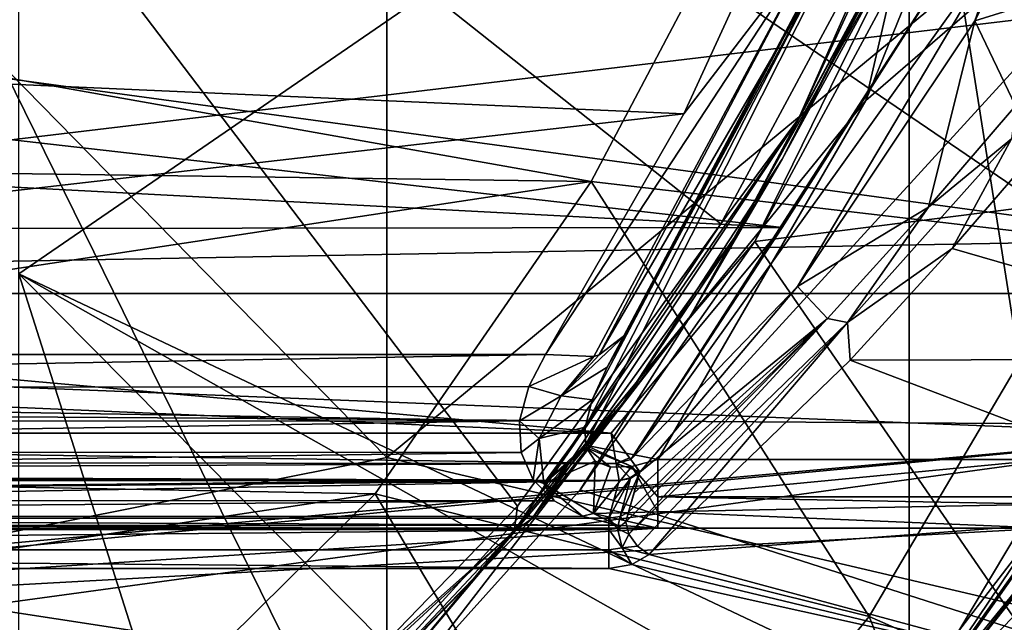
# Model space of a CAD drawing. Extents: x -252 to 252, y -10 to 987.
# Tile 18 of 256: x 2.37 to 7.52, y 68.24 to 71.39. Entities that reach past the tile are written whole.
import ezdxf

# ---------------------------------------------------------------- set-up
doc = ezdxf.new("R2010")
doc.units = 0
doc.header["$LTSCALE"] = 65.185185
for name, color, linetype in [('209', 7, 'CONTINUOUS'), ('211', 7, 'CONTINUOUS'), ('212', 7, 'CONTINUOUS'), ('215', 7, 'CONTINUOUS'), ('227', 7, 'CONTINUOUS'), ('229', 7, 'CONTINUOUS'), ('230', 7, 'CONTINUOUS'), ('239', 7, 'CONTINUOUS'), ('249', 7, 'CONTINUOUS'), ('250', 7, 'CONTINUOUS'), ('251', 7, 'CONTINUOUS'), ('261', 7, 'CONTINUOUS'), ('2651', 7, 'CONTINUOUS'), ('2670', 7, 'CONTINUOUS'), ('3530', 7, 'CONTINUOUS'), ('3531', 7, 'CONTINUOUS'), ('3533', 7, 'CONTINUOUS'), ('361', 7, 'CONTINUOUS'), ('3627', 7, 'CONTINUOUS'), ('3631', 7, 'CONTINUOUS'), ('3633', 7, 'CONTINUOUS'), ('3634', 7, 'CONTINUOUS'), ('3636', 7, 'CONTINUOUS'), ('3660', 7, 'CONTINUOUS'), ('3675', 7, 'CONTINUOUS'), ('3677', 7, 'CONTINUOUS'), ('3681', 7, 'CONTINUOUS'), ('3682', 7, 'CONTINUOUS'), ('3699', 7, 'CONTINUOUS'), ('3701', 7, 'CONTINUOUS'), ('3705', 7, 'CONTINUOUS'), ('3706', 7, 'CONTINUOUS'), ('3911', 7, 'CONTINUOUS'), ('406', 7, 'CONTINUOUS'), ('418', 7, 'CONTINUOUS'), ('55', 7, 'CONTINUOUS'), ('58', 7, 'CONTINUOUS'), ('59', 7, 'CONTINUOUS'), ('61', 7, 'CONTINUOUS'), ('77', 7, 'CONTINUOUS'), ('79', 7, 'CONTINUOUS'), ('80', 7, 'CONTINUOUS')]:
    doc.layers.add(name, color=color, linetype=linetype)

msp = doc.modelspace()

# ---------------------------------------------------------------- linework, layer by layer
at = {"layer": '209', "color": 7, "linetype": 'CONTINUOUS'}
for points in [[(9.0354, 70.5896, -58), (7.1132, 71.9, -58), (10.0975, 73.1953, -58), (9.0354, 70.5896, -58)], [(6.2161, 70.2342, -58), (7.1132, 71.9, -58), (9.0354, 70.5896, -58), (6.2161, 70.2342, -58)], [(7.6216, 68.1922, -58), (6.2161, 70.2342, -58), (9.0354, 70.5896, -58), (7.6216, 68.1922, -58)], [(5.3022, 68.9351, -58), (6.2161, 70.2342, -58), (7.6216, 68.1922, -58), (5.3022, 68.9351, -58)], [(4.4233, 67.9583, -58), (5.3022, 68.9351, -58), (7.6216, 68.1922, -58), (4.4233, 67.9583, -58)]]:
    msp.add_3dface(points, dxfattribs=at)
at = {"layer": '211', "color": 7, "linetype": 'CONTINUOUS'}
msp.add_3dface([(7.4174, 67.7446, -8.0241), (7.7019, 68.1332, -57.9), (8.166, 68.826, -7), (7.4174, 67.7446, -8.0241)], dxfattribs=at)
at = {"layer": '212', "color": 7, "linetype": 'CONTINUOUS'}
for points in [[(6.0381, 70.327, -11), (4.9746, 68.8508, -11), (0.55, 74.6721, -11), (6.0381, 70.327, -11)], [(6.9544, 72.0329, -11), (6.0381, 70.327, -11), (0.55, 74.6721, -11), (6.9544, 72.0329, -11)], [(4.9746, 68.8508, -11), (3.9385, 67.7797, -11), (0.55, 74.6721, -11), (4.9746, 68.8508, -11)], [(3.9385, 67.7797, -11), (2.1137, 66.5734, -11), (0.55, 74.6721, -11), (3.9385, 67.7797, -11)]]:
    msp.add_3dface(points, dxfattribs=at)
at = {"layer": '215', "color": 7, "linetype": 'CONTINUOUS'}
for points in [[(6.3574, 70.6643, -57.9), (7.0452, 71.9912, -11.1), (7.166, 72.258, -57.9), (6.3574, 70.6643, -57.9)], [(6.1233, 70.274, -11.1), (7.0452, 71.9912, -11.1), (6.3574, 70.6643, -57.9), (6.1233, 70.274, -11.1)], [(5.5244, 69.3887, -57.9), (6.1233, 70.274, -11.1), (6.3574, 70.6643, -57.9), (5.5244, 69.3887, -57.9)], [(5.051, 68.7862, -11.1), (6.1233, 70.274, -11.1), (5.5244, 69.3887, -57.9), (5.051, 68.7862, -11.1)], [(3.9392, 67.6471, -57.9), (5.051, 68.7862, -11.1), (5.5244, 69.3887, -57.9), (3.9392, 67.6471, -57.9)], [(4.0051, 67.7048, -11.1), (5.051, 68.7862, -11.1), (3.9392, 67.6471, -57.9), (4.0051, 67.7048, -11.1)]]:
    msp.add_3dface(points, dxfattribs=at)
at = {"layer": '227', "color": 7, "linetype": 'CONTINUOUS'}
for points in [[(6.3513, 72.0054, -2.5666), (-6.0979, 71.4273, -3.4143), (5.8437, 70.9017, -4.1302), (6.3513, 72.0054, -2.5666)], [(-6.0979, 71.4273, -3.4143), (-5.1213, 69.6425, -5.6696), (5.8437, 70.9017, -4.1302), (-6.0979, 71.4273, -3.4143)], [(5.8437, 70.9017, -4.1302), (-5.1213, 69.6425, -5.6696), (5.1214, 69.6425, -5.6696), (5.8437, 70.9017, -4.1302)], [(-5.1213, 69.6425, -5.6696), (-5.0281, 69.463, -5.8716), (5.1214, 69.6425, -5.6696), (-5.1213, 69.6425, -5.6696)], [(5.1214, 69.6425, -5.6696), (-5.0281, 69.463, -5.8716), (5.0334, 69.4756, -5.8576), (5.1214, 69.6425, -5.6696)], [(5.0334, 69.4756, -5.8576), (-5.0281, 69.463, -5.8716), (4.9857, 69.2967, -6.0551), (5.0334, 69.4756, -5.8576)], [(-5.0281, 69.463, -5.8716), (-4.9851, 69.2933, -6.0589), (4.9857, 69.2967, -6.0551), (-5.0281, 69.463, -5.8716)], [(4.9857, 69.2967, -6.0551), (-4.9918, 69.136, -6.2294), (4.9932, 69.1304, -6.2355), (4.9857, 69.2967, -6.0551)], [(-4.9851, 69.2933, -6.0589), (-4.9918, 69.136, -6.2294), (4.9857, 69.2967, -6.0551), (-4.9851, 69.2933, -6.0589)], [(-4.9918, 69.136, -6.2294), (-5.0498, 68.997, -6.3778), (4.9932, 69.1304, -6.2355), (-4.9918, 69.136, -6.2294)], [(4.9932, 69.1304, -6.2355), (-5.0498, 68.997, -6.3778), (5.0558, 68.9881, -6.3872), (4.9932, 69.1304, -6.2355)], [(-5.0498, 68.997, -6.3778), (-5.159, 68.8822, -6.4986), (5.0558, 68.9881, -6.3872), (-5.0498, 68.997, -6.3778)], [(5.0558, 68.9881, -6.3872), (-5.159, 68.8822, -6.4986), (5.1654, 68.8774, -6.5037), (5.0558, 68.9881, -6.3872)], [(-5.159, 68.8822, -6.4986), (-5.3224, 68.7959, -6.5886), (5.1654, 68.8774, -6.5037), (-5.159, 68.8822, -6.4986)], [(5.1654, 68.8774, -6.5037), (-5.3224, 68.7959, -6.5886), (5.3141, 68.7986, -6.5858), (5.1654, 68.8774, -6.5037)], [(-5.3224, 68.7959, -6.5886), (-5.5238, 68.7471, -6.639), (5.4961, 68.7509, -6.6351), (-5.3224, 68.7959, -6.5886)], [(5.3141, 68.7986, -6.5858), (-5.3224, 68.7959, -6.5886), (5.4961, 68.7509, -6.6351), (5.3141, 68.7986, -6.5858)], [(-5.7084, 68.7347, -6.6518), (-7.1758, 67.9139, -7.4629), (5.7084, 68.7347, -6.6518), (-5.7084, 68.7347, -6.6518)], [(5.7084, 68.7347, -6.6518), (-7.1758, 67.9139, -7.4629), (7.7436, 68.7347, -6.6518), (5.7084, 68.7347, -6.6518)], [(7.7436, 68.7347, -6.6518), (-7.1758, 67.9139, -7.4629), (7.0187, 67.7062, -7.6576), (7.7436, 68.7347, -6.6518)], [(5.4961, 68.7509, -6.6351), (-5.7084, 68.7347, -6.6518), (5.7084, 68.7347, -6.6518), (5.4961, 68.7509, -6.6351)], [(-5.5238, 68.7471, -6.639), (-5.7084, 68.7347, -6.6518), (5.4961, 68.7509, -6.6351), (-5.5238, 68.7471, -6.639)]]:
    msp.add_3dface(points, dxfattribs=at)
at = {"layer": '229', "color": 7, "linetype": 'CONTINUOUS'}
for points in [[(5.7084, 69.0935, -6.5), (9.8008, 73.5729, -6.5), (6.7959, 70.9715, -6.5), (5.7084, 69.0935, -6.5)], [(7.7436, 69.0935, -6.5), (9.8008, 73.5729, -6.5), (5.7084, 69.0935, -6.5), (7.7436, 69.0935, -6.5)], [(6.7959, 70.9715, -6.5), (9.8008, 73.5729, -6.5), (7.7361, 73.291, -6.5), (6.7959, 70.9715, -6.5)]]:
    msp.add_3dface(points, dxfattribs=at)
at = {"layer": '230', "color": 7, "linetype": 'CONTINUOUS'}
msp.add_3dface([(5.5429, 69.7491, -6), (6.6266, 71.7926, -6), (6.5431, 71.6062, -3.7345), (5.5429, 69.7491, -6)], dxfattribs=at)
at = {"layer": '239', "color": 7, "linetype": 'CONTINUOUS'}
for points in [[(6.7959, 70.9715, -6.5), (7.7361, 73.291, -6.5), (7.2658, 73.0065, -6.3536), (6.7959, 70.9715, -6.5)], [(5.3283, 69.2626, -6.288), (7.2658, 73.0065, -6.3536), (5.3656, 69.4068, -6.1963), (5.3283, 69.2626, -6.288)], [(5.3304, 69.1695, -6.3536), (7.2658, 73.0065, -6.3536), (5.3283, 69.2626, -6.288), (5.3304, 69.1695, -6.3536)], [(6.7959, 70.9715, -6.5), (7.2658, 73.0065, -6.3536), (5.3304, 69.1695, -6.3536), (6.7959, 70.9715, -6.5)], [(5.3656, 69.4068, -6.1963), (7.2658, 73.0065, -6.3536), (5.4428, 69.5774, -6.0959), (5.3656, 69.4068, -6.1963)], [(7.2658, 73.0065, -6.3536), (5.5429, 69.7491, -6), (5.4428, 69.5774, -6.0959), (7.2658, 73.0065, -6.3536)], [(6.6266, 71.7926, -6), (5.5429, 69.7491, -6), (7.2658, 73.0065, -6.3536), (6.6266, 71.7926, -6)], [(5.7084, 69.0935, -6.5), (6.7959, 70.9715, -6.5), (5.3304, 69.1695, -6.3536), (5.7084, 69.0935, -6.5)], [(5.7084, 69.0935, -6.5), (5.3304, 69.1695, -6.3536), (5.5714, 69.0573, -6.4915), (5.7084, 69.0935, -6.5)], [(5.5714, 69.0573, -6.4915), (5.3304, 69.1695, -6.3536), (5.3344, 69.1544, -6.3652), (5.5714, 69.0573, -6.4915)], [(5.4612, 69.0542, -6.4664), (5.5714, 69.0573, -6.4915), (5.3344, 69.1544, -6.3652), (5.4612, 69.0542, -6.4664)], [(5.3807, 69.0857, -6.4246), (5.4612, 69.0542, -6.4664), (5.3344, 69.1544, -6.3652), (5.3807, 69.0857, -6.4246)]]:
    msp.add_3dface(points, dxfattribs=at)
at = {"layer": '249', "color": 7, "linetype": 'CONTINUOUS'}
for points in [[(6.3513, 72.0054, -2.5666), (5.8437, 70.9017, -4.1302), (6.5511, 71.8264, -3.0197), (6.3513, 72.0054, -2.5666)], [(5.8437, 70.9017, -4.1302), (5.1214, 69.6425, -5.6696), (6.5511, 71.8264, -3.0197), (5.8437, 70.9017, -4.1302)], [(6.5511, 71.8264, -3.0197), (5.1214, 69.6425, -5.6696), (5.373, 69.6334, -5.8028), (6.5511, 71.8264, -3.0197)], [(5.401, 69.6417, -5.8258), (6.5511, 71.8264, -3.0197), (5.373, 69.6334, -5.8028), (5.401, 69.6417, -5.8258)], [(6.5431, 71.6062, -3.7345), (6.5511, 71.8264, -3.0197), (5.401, 69.6417, -5.8258), (6.5431, 71.6062, -3.7345)], [(5.5429, 69.7491, -6), (6.5431, 71.6062, -3.7345), (5.401, 69.6417, -5.8258), (5.5429, 69.7491, -6)]]:
    msp.add_3dface(points, dxfattribs=at)
at = {"layer": '250', "color": 7, "linetype": 'CONTINUOUS'}
for points in [[(5.5429, 69.7491, -6), (5.401, 69.6417, -5.8258), (5.2021, 69.4271, -5.9685), (5.5429, 69.7491, -6)], [(5.4428, 69.5774, -6.0959), (5.5429, 69.7491, -6), (5.2021, 69.4271, -5.9685), (5.4428, 69.5774, -6.0959)], [(5.1214, 69.6425, -5.6696), (5.0334, 69.4756, -5.8576), (5.373, 69.6334, -5.8028), (5.1214, 69.6425, -5.6696)], [(5.373, 69.6334, -5.8028), (5.0334, 69.4756, -5.8576), (5.2021, 69.4271, -5.9685), (5.373, 69.6334, -5.8028)], [(5.401, 69.6417, -5.8258), (5.373, 69.6334, -5.8028), (5.2021, 69.4271, -5.9685), (5.401, 69.6417, -5.8258)], [(5.3656, 69.4068, -6.1963), (5.4428, 69.5774, -6.0959), (5.2021, 69.4271, -5.9685), (5.3656, 69.4068, -6.1963)], [(5.0334, 69.4756, -5.8576), (4.9857, 69.2967, -6.0551), (5.2021, 69.4271, -5.9685), (5.0334, 69.4756, -5.8576)], [(5.2021, 69.4271, -5.9685), (4.9857, 69.2967, -6.0551), (5.0879, 69.2042, -6.1721), (5.2021, 69.4271, -5.9685)], [(5.3656, 69.4068, -6.1963), (5.2021, 69.4271, -5.9685), (5.0879, 69.2042, -6.1721), (5.3656, 69.4068, -6.1963)], [(5.3283, 69.2626, -6.288), (5.3656, 69.4068, -6.1963), (5.0879, 69.2042, -6.1721), (5.3283, 69.2626, -6.288)], [(4.9857, 69.2967, -6.0551), (4.9932, 69.1304, -6.2355), (5.0879, 69.2042, -6.1721), (4.9857, 69.2967, -6.0551)], [(5.3283, 69.2626, -6.288), (5.0879, 69.2042, -6.1721), (5.1117, 68.9682, -6.4101), (5.3283, 69.2626, -6.288)], [(5.3304, 69.1695, -6.3536), (5.3283, 69.2626, -6.288), (5.1117, 68.9682, -6.4101), (5.3304, 69.1695, -6.3536)], [(4.9932, 69.1304, -6.2355), (5.0558, 68.9881, -6.3872), (5.0879, 69.2042, -6.1721), (4.9932, 69.1304, -6.2355)], [(5.0879, 69.2042, -6.1721), (5.0558, 68.9881, -6.3872), (5.1117, 68.9682, -6.4101), (5.0879, 69.2042, -6.1721)], [(5.3344, 69.1544, -6.3652), (5.3304, 69.1695, -6.3536), (5.1117, 68.9682, -6.4101), (5.3344, 69.1544, -6.3652)], [(5.3807, 69.0857, -6.4246), (5.3344, 69.1544, -6.3652), (5.1117, 68.9682, -6.4101), (5.3807, 69.0857, -6.4246)], [(5.3807, 69.0857, -6.4246), (5.1117, 68.9682, -6.4101), (5.3714, 68.8111, -6.5752), (5.3807, 69.0857, -6.4246)], [(5.4612, 69.0542, -6.4664), (5.3807, 69.0857, -6.4246), (5.3714, 68.8111, -6.5752), (5.4612, 69.0542, -6.4664)], [(5.7084, 69.0935, -6.5), (5.5714, 69.0573, -6.4915), (5.7084, 68.8987, -6.5395), (5.7084, 69.0935, -6.5)], [(5.5714, 69.0573, -6.4915), (5.4612, 69.0542, -6.4664), (5.3714, 68.8111, -6.5752), (5.5714, 69.0573, -6.4915)], [(5.5714, 69.0573, -6.4915), (5.3714, 68.8111, -6.5752), (5.7084, 68.8205, -6.5811), (5.5714, 69.0573, -6.4915)], [(5.5714, 69.0573, -6.4915), (5.7084, 68.8205, -6.5811), (5.7084, 68.8987, -6.5395), (5.5714, 69.0573, -6.4915)], [(5.0558, 68.9881, -6.3872), (5.1654, 68.8774, -6.5037), (5.1117, 68.9682, -6.4101), (5.0558, 68.9881, -6.3872)], [(5.1117, 68.9682, -6.4101), (5.3141, 68.7986, -6.5858), (5.3714, 68.8111, -6.5752), (5.1117, 68.9682, -6.4101)], [(5.1654, 68.8774, -6.5037), (5.3141, 68.7986, -6.5858), (5.1117, 68.9682, -6.4101), (5.1654, 68.8774, -6.5037)], [(5.3141, 68.7986, -6.5858), (5.4961, 68.7509, -6.6351), (5.3714, 68.8111, -6.5752), (5.3141, 68.7986, -6.5858)], [(5.3714, 68.8111, -6.5752), (5.7084, 68.7347, -6.6518), (5.7084, 68.8205, -6.5811), (5.3714, 68.8111, -6.5752)], [(5.4961, 68.7509, -6.6351), (5.7084, 68.7347, -6.6518), (5.3714, 68.8111, -6.5752), (5.4961, 68.7509, -6.6351)]]:
    msp.add_3dface(points, dxfattribs=at)
at = {"layer": '251', "color": 7, "linetype": 'CONTINUOUS'}
for points in [[(7.7436, 69.0935, -6.5), (5.7084, 68.8987, -6.5395), (7.7436, 68.8987, -6.5395), (7.7436, 69.0935, -6.5)], [(7.7436, 69.0935, -6.5), (5.7084, 69.0935, -6.5), (5.7084, 68.8987, -6.5395), (7.7436, 69.0935, -6.5)], [(7.7436, 68.8987, -6.5395), (5.7084, 68.8987, -6.5395), (7.7436, 68.8604, -6.5577), (7.7436, 68.8987, -6.5395)], [(5.7084, 68.8987, -6.5395), (5.7084, 68.8205, -6.5811), (7.7436, 68.8604, -6.5577), (5.7084, 68.8987, -6.5395)], [(5.7084, 68.8205, -6.5811), (7.7436, 68.7347, -6.6518), (7.7436, 68.8604, -6.5577), (5.7084, 68.8205, -6.5811)], [(5.7084, 68.7347, -6.6518), (7.7436, 68.7347, -6.6518), (5.7084, 68.8205, -6.5811), (5.7084, 68.7347, -6.6518)]]:
    msp.add_3dface(points, dxfattribs=at)
at = {"layer": '261', "color": 7, "linetype": 'CONTINUOUS'}
for points in [[(7.4174, 67.7446, -8.0241), (8.166, 68.826, -7), (6.697, 66.9731, -8.4254), (7.4174, 67.7446, -8.0241)], [(6.697, 66.9731, -8.4254), (8.166, 68.826, -7), (8.0973, 68.7573, -6.8911), (6.697, 66.9731, -8.4254)], [(7.9975, 68.717, -6.7907), (6.697, 66.9731, -8.4254), (8.0973, 68.7573, -6.8911), (7.9975, 68.717, -6.7907)], [(7.7436, 68.7347, -6.6518), (7.0187, 67.7062, -7.6576), (7.9975, 68.717, -6.7907), (7.7436, 68.7347, -6.6518)], [(7.0187, 67.7062, -7.6576), (6.697, 66.9731, -8.4254), (7.9975, 68.717, -6.7907), (7.0187, 67.7062, -7.6576)]]:
    msp.add_3dface(points, dxfattribs=at)
at = {"layer": '2651', "color": 7, "linetype": 'CONTINUOUS'}
for points in [[(8.5034, 70.2431, -64.5), (9.1577, 71.7593, -64.5), (-0.0001, 71.4, -64.5), (8.5034, 70.2431, -64.5)], [(-8.3527, 69.9376, -64.5), (8.5034, 70.2431, -64.5), (-0.0001, 71.4, -64.5), (-8.3527, 69.9376, -64.5)], [(6.9199, 67.5918, -64.5), (8.5034, 70.2431, -64.5), (-8.3527, 69.9376, -64.5), (6.9199, 67.5918, -64.5)], [(-6.7303, 67.3406, -64.5), (6.9199, 67.5918, -64.5), (-8.3527, 69.9376, -64.5), (-6.7303, 67.3406, -64.5)]]:
    msp.add_3dface(points, dxfattribs=at)
at = {"layer": '2670', "color": 7, "linetype": 'CONTINUOUS'}
msp.add_3dface([(8.5034, 70.2431, -64.5), (6.9199, 67.5918, -64.5), (7.9545, 68.2199, -64.366), (8.5034, 70.2431, -64.5)], dxfattribs=at)
at = {"layer": '3530', "color": 7, "linetype": 'CONTINUOUS'}
for points in [[(5.3603, 70.5483, -68.3), (0, 71.5, -68.3), (5.9325, 71.6356, -68.3), (5.3603, 70.5483, -68.3)], [(-5.4447, 70.6957, -68.3), (0, 71.5, -68.3), (5.3603, 70.5483, -68.3), (-5.4447, 70.6957, -68.3)], [(-4.3603, 69.0753, -68.3), (-5.4447, 70.6957, -68.3), (5.3603, 70.5483, -68.3), (-4.3603, 69.0753, -68.3)], [(4.2299, 68.9152, -68.3), (-4.3603, 69.0753, -68.3), (5.3603, 70.5483, -68.3), (4.2299, 68.9152, -68.3)], [(-3.1364, 67.8089, -68.3), (-4.3603, 69.0753, -68.3), (4.2299, 68.9152, -68.3), (-3.1364, 67.8089, -68.3)], [(2.9947, 67.6936, -68.3), (-3.1364, 67.8089, -68.3), (4.2299, 68.9152, -68.3), (2.9947, 67.6936, -68.3)]]:
    msp.add_3dface(points, dxfattribs=at)
at = {"layer": '3531', "color": 7, "linetype": 'CONTINUOUS'}
for points in [[(7.9751, 70.2419, -68.4), (9.0896, 67.2731, -68.5), (6.8124, 68.273, -68.4), (7.9751, 70.2419, -68.4)], [(6.8124, 68.273, -68.4), (7.8626, 65.6308, -68.5), (5.5422, 66.7128, -68.4), (6.8124, 68.273, -68.4)], [(9.0896, 67.2731, -68.5), (7.8626, 65.6308, -68.5), (6.8124, 68.273, -68.4), (9.0896, 67.2731, -68.5)]]:
    msp.add_3dface(points, dxfattribs=at)
at = {"layer": '3533', "color": 7, "linetype": 'CONTINUOUS'}
for points in [[(5.3603, 70.5483, -68.3), (5.9325, 71.6356, -68.3), (7.9751, 70.2419, -68.4), (5.3603, 70.5483, -68.3)], [(5.9325, 71.6356, -68.3), (8.5568, 71.517, -68.4), (7.9751, 70.2419, -68.4), (5.9325, 71.6356, -68.3)], [(4.2299, 68.9152, -68.3), (5.3603, 70.5483, -68.3), (6.8124, 68.273, -68.4), (4.2299, 68.9152, -68.3)], [(5.3603, 70.5483, -68.3), (7.9751, 70.2419, -68.4), (6.8124, 68.273, -68.4), (5.3603, 70.5483, -68.3)], [(2.9947, 67.6936, -68.3), (4.2299, 68.9152, -68.3), (5.5422, 66.7128, -68.4), (2.9947, 67.6936, -68.3)], [(4.2299, 68.9152, -68.3), (6.8124, 68.273, -68.4), (5.5422, 66.7128, -68.4), (4.2299, 68.9152, -68.3)]]:
    msp.add_3dface(points, dxfattribs=at)
at = {"layer": '361', "color": 7, "linetype": 'CONTINUOUS'}
for points in [[(6.4442, 70.8759, -11.0293), (6.9544, 72.0329, -11), (7.5413, 73.2543, -11.0293), (6.4442, 70.8759, -11.0293)], [(7.0452, 71.9912, -11.1), (6.4442, 70.8759, -11.0293), (7.5413, 73.2543, -11.0293), (7.0452, 71.9912, -11.1)], [(6.0381, 70.327, -11), (6.9544, 72.0329, -11), (6.4442, 70.8759, -11.0293), (6.0381, 70.327, -11)], [(7.0452, 71.9912, -11.1), (6.1233, 70.274, -11.1), (6.4442, 70.8759, -11.0293), (7.0452, 71.9912, -11.1)], [(4.9565, 68.7199, -11.0293), (6.0381, 70.327, -11), (6.4442, 70.8759, -11.0293), (4.9565, 68.7199, -11.0293)], [(5.051, 68.7862, -11.1), (4.9565, 68.7199, -11.0293), (6.4442, 70.8759, -11.0293), (5.051, 68.7862, -11.1)], [(6.1233, 70.274, -11.1), (5.051, 68.7862, -11.1), (6.4442, 70.8759, -11.0293), (6.1233, 70.274, -11.1)], [(4.9746, 68.8508, -11), (6.0381, 70.327, -11), (4.9565, 68.7199, -11.0293), (4.9746, 68.8508, -11)], [(3.9385, 67.7797, -11), (4.9746, 68.8508, -11), (4.9565, 68.7199, -11.0293), (3.9385, 67.7797, -11)], [(5.051, 68.7862, -11.1), (4.0051, 67.7048, -11.1), (4.9565, 68.7199, -11.0293), (5.051, 68.7862, -11.1)], [(3.002, 66.9782, -11.0293), (3.9385, 67.7797, -11), (4.9565, 68.7199, -11.0293), (3.002, 66.9782, -11.0293)], [(4.0051, 67.7048, -11.1), (3.002, 66.9782, -11.0293), (4.9565, 68.7199, -11.0293), (4.0051, 67.7048, -11.1)]]:
    msp.add_3dface(points, dxfattribs=at)
at = {"layer": '3627', "color": 7, "linetype": 'CONTINUOUS'}
for points in [[(-10.279, 71.5802, 13.5), (-9.1625, 69.3947, 13.5), (10.3412, 71.7244, 13.5), (-10.279, 71.5802, 13.5)], [(10.3412, 71.7244, 13.5), (-9.1625, 69.3947, 13.5), (9.0882, 69.2711, 13.5), (10.3412, 71.7244, 13.5)], [(-9.1625, 69.3947, 13.5), (-8.0222, 67.7155, 13.5), (9.0882, 69.2711, 13.5), (-9.1625, 69.3947, 13.5)], [(9.0882, 69.2711, 13.5), (-8.0222, 67.7155, 13.5), (0, 68.4164, 13.5), (9.0882, 69.2711, 13.5)], [(9.0882, 69.2711, 13.5), (0, 68.4164, 13.5), (0.9556, 68.1611, 13.5), (9.0882, 69.2711, 13.5)], [(7.8613, 67.5112, 13.5), (9.0882, 69.2711, 13.5), (0.9556, 68.1611, 13.5), (7.8613, 67.5112, 13.5)]]:
    msp.add_3dface(points, dxfattribs=at)
at = {"layer": '3631', "color": 7, "linetype": 'CONTINUOUS'}
for points in [[(7.7057, 70.728, 3.045), (9.2443, 69.6198, 5.1081), (7.2471, 70.1981, 4.1282), (7.7057, 70.728, 3.045)], [(7.2471, 70.1981, 4.1282), (9.2443, 69.6198, 5.1081), (6.7134, 69.6136, 5.1178), (7.2471, 70.1981, 4.1282)], [(6.7134, 69.6136, 5.1178), (8.7668, 68.8325, 6.2191), (5.6622, 68.5983, 6.5121), (6.7134, 69.6136, 5.1178)], [(9.2443, 69.6198, 5.1081), (8.7668, 68.8325, 6.2191), (6.7134, 69.6136, 5.1178), (9.2443, 69.6198, 5.1081)], [(8.7668, 68.8325, 6.2191), (8.1406, 67.9283, 7.2749), (5.6622, 68.5983, 6.5121), (8.7668, 68.8325, 6.2191)], [(5.6622, 68.5983, 6.5121), (8.1406, 67.9283, 7.2749), (5.5725, 68.5455, 6.576), (5.6622, 68.5983, 6.5121)], [(-5.4522, 68.5243, 6.6016), (8.1406, 67.9283, 7.2749), (0, 67.9426, 7.2596), (-5.4522, 68.5243, 6.6016)], [(5.4522, 68.5243, 6.6016), (8.1406, 67.9283, 7.2749), (-5.4522, 68.5243, 6.6016), (5.4522, 68.5243, 6.6016)], [(5.5725, 68.5455, 6.576), (8.1406, 67.9283, 7.2749), (5.4522, 68.5243, 6.6016), (5.5725, 68.5455, 6.576)]]:
    msp.add_3dface(points, dxfattribs=at)
at = {"layer": '3633', "color": 7, "linetype": 'CONTINUOUS'}
for points in [[(6.3576, 70.3063, 8), (-7.3538, 71.8699, 8), (7.3605, 71.8821, 8), (6.3576, 70.3063, 8)], [(-6.8366, 71.0008, 8), (-7.3538, 71.8699, 8), (6.3576, 70.3063, 8), (-6.8366, 71.0008, 8)], [(-6.3474, 70.2922, 8), (-6.8366, 71.0008, 8), (6.3576, 70.3063, 8), (-6.3474, 70.2922, 8)], [(5.4634, 69.2313, 8), (-6.3474, 70.2922, 8), (6.3576, 70.3063, 8), (5.4634, 69.2313, 8)], [(-5.9014, 69.7252, 8), (-6.3474, 70.2922, 8), (5.4634, 69.2313, 8), (-5.9014, 69.7252, 8)], [(-5.4635, 69.2313, 8), (-5.9014, 69.7252, 8), (5.4634, 69.2313, 8), (-5.4635, 69.2313, 8)]]:
    msp.add_3dface(points, dxfattribs=at)
at = {"layer": '3634', "color": 7, "linetype": 'CONTINUOUS'}
for points in [[(-5.4788, 68.8823, 7.2106), (-5.5059, 68.9851, 7.7934), (5.5059, 68.9851, 7.7934), (-5.4788, 68.8823, 7.2106)], [(-5.4522, 68.7873, 6.6716), (-5.4788, 68.8823, 7.2106), (5.5059, 68.9851, 7.7934), (-5.4522, 68.7873, 6.6716)], [(5.4522, 68.7873, 6.6716), (-5.4522, 68.7873, 6.6716), (5.5059, 68.9851, 7.7934), (5.4522, 68.7873, 6.6716)], [(5.4788, 68.8823, 7.2104), (5.4522, 68.7873, 6.6716), (5.5059, 68.9851, 7.7934), (5.4788, 68.8823, 7.2104)], [(5.5061, 68.9836, 7.7848), (5.4788, 68.8823, 7.2104), (5.5059, 68.9851, 7.7934), (5.5061, 68.9836, 7.7848)]]:
    msp.add_3dface(points, dxfattribs=at)
at = {"layer": '3636', "color": 7, "linetype": 'CONTINUOUS'}
for points in [[(8.302, 73.2587, 7.7718), (8.1735, 71.6409, 1.1369), (7.3661, 71.3869, 7.7718), (8.302, 73.2587, 7.7718)], [(8.1735, 71.6409, 1.1369), (7.5781, 70.9433, 3.0924), (7.3661, 71.3869, 7.7718), (8.1735, 71.6409, 1.1369)], [(7.3661, 71.3869, 7.7718), (7.1234, 70.4139, 4.1864), (6.4386, 69.9991, 7.7718), (7.3661, 71.3869, 7.7718)], [(7.5781, 70.9433, 3.0924), (7.1234, 70.4139, 4.1864), (7.3661, 71.3869, 7.7718), (7.5781, 70.9433, 3.0924)], [(7.1234, 70.4139, 4.1864), (6.5948, 69.8309, 5.186), (6.4386, 69.9991, 7.7718), (7.1234, 70.4139, 4.1864)], [(6.5948, 69.8309, 5.186), (5.6145, 69.0285, 7.7718), (6.4386, 69.9991, 7.7718), (6.5948, 69.8309, 5.186)], [(5.5556, 68.8189, 6.5941), (5.5846, 68.9202, 7.1634), (6.5948, 69.8309, 5.186), (5.5556, 68.8189, 6.5941)], [(5.5846, 68.9202, 7.1634), (5.6145, 69.0285, 7.7718), (6.5948, 69.8309, 5.186), (5.5846, 68.9202, 7.1634)]]:
    msp.add_3dface(points, dxfattribs=at)
at = {"layer": '3660', "color": 7, "linetype": 'CONTINUOUS'}
for points in [[(8.0563, 67.3549, 13.25), (9.2166, 69.1425, 13.4268), (7.5155, 66.8271, 13.4268), (8.0563, 67.3549, 13.25)], [(9.2166, 69.1425, 13.4268), (7.8613, 67.5112, 13.5), (7.5155, 66.8271, 13.4268), (9.2166, 69.1425, 13.4268)]]:
    msp.add_3dface(points, dxfattribs=at)
at = {"layer": '3675', "color": 7, "linetype": 'CONTINUOUS'}
for points in [[(-5.4522, 68.7873, 6.6716), (5.4522, 68.7873, 6.6716), (5.4522, 68.729, 6.5772), (-5.4522, 68.7873, 6.6716)], [(-5.4522, 68.7873, 6.6716), (5.4522, 68.729, 6.5772), (-5.4522, 68.729, 6.5772), (-5.4522, 68.7873, 6.6716)], [(-5.4522, 68.729, 6.5772), (5.4522, 68.729, 6.5772), (-5.4522, 68.6218, 6.5487), (-5.4522, 68.729, 6.5772)], [(5.4522, 68.729, 6.5772), (5.4522, 68.6218, 6.5487), (-5.4522, 68.6218, 6.5487), (5.4522, 68.729, 6.5772)], [(5.4522, 68.5243, 6.6016), (-5.4522, 68.5243, 6.6016), (-5.4522, 68.6218, 6.5487), (5.4522, 68.5243, 6.6016)], [(5.4522, 68.6218, 6.5487), (5.4522, 68.5243, 6.6016), (-5.4522, 68.6218, 6.5487), (5.4522, 68.6218, 6.5487)]]:
    msp.add_3dface(points, dxfattribs=at)
at = {"layer": '3677', "color": 7, "linetype": 'CONTINUOUS'}
for points in [[(5.6145, 69.0285, 7.7718), (5.5556, 68.8189, 6.5941), (5.512, 68.7966, 6.6509), (5.6145, 69.0285, 7.7718)], [(5.565, 68.995, 7.78), (5.6145, 69.0285, 7.7718), (5.512, 68.7966, 6.6509), (5.565, 68.995, 7.78)], [(5.6145, 69.0285, 7.7718), (5.5846, 68.9202, 7.1634), (5.5556, 68.8189, 6.5941), (5.6145, 69.0285, 7.7718)], [(5.4522, 68.7873, 6.6716), (5.4788, 68.8823, 7.2104), (5.565, 68.995, 7.78), (5.4522, 68.7873, 6.6716)], [(5.4522, 68.7873, 6.6716), (5.565, 68.995, 7.78), (5.512, 68.7966, 6.6509), (5.4522, 68.7873, 6.6716)], [(5.4788, 68.8823, 7.2104), (5.5061, 68.9836, 7.7848), (5.565, 68.995, 7.78), (5.4788, 68.8823, 7.2104)]]:
    msp.add_3dface(points, dxfattribs=at)
at = {"layer": '3681', "color": 7, "linetype": 'CONTINUOUS'}
for points in [[(7.1234, 70.4139, 4.1864), (7.5781, 70.9433, 3.0924), (7.5566, 70.7706, 3.1159), (7.1234, 70.4139, 4.1864)], [(6.6995, 69.8096, 4.9394), (7.1234, 70.4139, 4.1864), (7.5566, 70.7706, 3.1159), (6.6995, 69.8096, 4.9394)], [(7.2471, 70.1981, 4.1282), (6.6995, 69.8096, 4.9394), (7.5566, 70.7706, 3.1159), (7.2471, 70.1981, 4.1282)], [(7.7057, 70.728, 3.045), (7.2471, 70.1981, 4.1282), (7.5566, 70.7706, 3.1159), (7.7057, 70.728, 3.045)], [(6.5948, 69.8309, 5.186), (7.1234, 70.4139, 4.1864), (6.6995, 69.8096, 4.9394), (6.5948, 69.8309, 5.186)], [(7.2471, 70.1981, 4.1282), (6.7134, 69.6136, 5.1178), (6.6995, 69.8096, 4.9394), (7.2471, 70.1981, 4.1282)], [(5.5403, 68.7681, 6.5383), (6.5948, 69.8309, 5.186), (5.5572, 68.7031, 6.5007), (5.5403, 68.7681, 6.5383)], [(5.5556, 68.8189, 6.5941), (6.5948, 69.8309, 5.186), (5.5403, 68.7681, 6.5383), (5.5556, 68.8189, 6.5941)], [(5.5572, 68.7031, 6.5007), (6.5948, 69.8309, 5.186), (6.6995, 69.8096, 4.9394), (5.5572, 68.7031, 6.5007)], [(5.5572, 68.7031, 6.5007), (6.6995, 69.8096, 4.9394), (5.6017, 68.6411, 6.4911), (5.5572, 68.7031, 6.5007)], [(6.6995, 69.8096, 4.9394), (5.6622, 68.5983, 6.5121), (5.6017, 68.6411, 6.4911), (6.6995, 69.8096, 4.9394)], [(6.7134, 69.6136, 5.1178), (5.6622, 68.5983, 6.5121), (6.6995, 69.8096, 4.9394), (6.7134, 69.6136, 5.1178)]]:
    msp.add_3dface(points, dxfattribs=at)
at = {"layer": '3682', "color": 7, "linetype": 'CONTINUOUS'}
for points in [[(5.4522, 68.7873, 6.6716), (5.512, 68.7966, 6.6509), (5.4966, 68.7329, 6.5643), (5.4522, 68.7873, 6.6716)], [(5.4522, 68.729, 6.5772), (5.4522, 68.7873, 6.6716), (5.4966, 68.7329, 6.5643), (5.4522, 68.729, 6.5772)], [(5.512, 68.7966, 6.6509), (5.5403, 68.7681, 6.5383), (5.4966, 68.7329, 6.5643), (5.512, 68.7966, 6.6509)], [(5.512, 68.7966, 6.6509), (5.5556, 68.8189, 6.5941), (5.5403, 68.7681, 6.5383), (5.512, 68.7966, 6.6509)], [(5.4522, 68.729, 6.5772), (5.4966, 68.7329, 6.5643), (5.5211, 68.6315, 6.534), (5.4522, 68.729, 6.5772)], [(5.4522, 68.6218, 6.5487), (5.4522, 68.729, 6.5772), (5.5211, 68.6315, 6.534), (5.4522, 68.6218, 6.5487)], [(5.5403, 68.7681, 6.5383), (5.5572, 68.7031, 6.5007), (5.4966, 68.7329, 6.5643), (5.5403, 68.7681, 6.5383)], [(5.4966, 68.7329, 6.5643), (5.5572, 68.7031, 6.5007), (5.5211, 68.6315, 6.534), (5.4966, 68.7329, 6.5643)], [(5.5572, 68.7031, 6.5007), (5.6017, 68.6411, 6.4911), (5.5211, 68.6315, 6.534), (5.5572, 68.7031, 6.5007)], [(5.5725, 68.5455, 6.576), (5.4522, 68.6218, 6.5487), (5.5211, 68.6315, 6.534), (5.5725, 68.5455, 6.576)], [(5.5725, 68.5455, 6.576), (5.4522, 68.5243, 6.6016), (5.4522, 68.6218, 6.5487), (5.5725, 68.5455, 6.576)], [(5.6017, 68.6411, 6.4911), (5.6622, 68.5983, 6.5121), (5.5211, 68.6315, 6.534), (5.6017, 68.6411, 6.4911)], [(5.6622, 68.5983, 6.5121), (5.5725, 68.5455, 6.576), (5.5211, 68.6315, 6.534), (5.6622, 68.5983, 6.5121)]]:
    msp.add_3dface(points, dxfattribs=at)
at = {"layer": '3699', "color": 7, "linetype": 'CONTINUOUS'}
for points in [[(8.302, 73.2587, 7.7718), (7.3661, 71.3869, 7.7718), (7.5176, 71.8171, 7.9343), (8.302, 73.2587, 7.7718)], [(5.5663, 69.0942, 7.9344), (7.3605, 71.8821, 8), (7.5176, 71.8171, 7.9343), (5.5663, 69.0942, 7.9344)], [(6.3576, 70.3063, 8), (7.3605, 71.8821, 8), (5.5663, 69.0942, 7.9344), (6.3576, 70.3063, 8)], [(6.4386, 69.9991, 7.7718), (5.5663, 69.0942, 7.9344), (7.5176, 71.8171, 7.9343), (6.4386, 69.9991, 7.7718)], [(7.3661, 71.3869, 7.7718), (6.4386, 69.9991, 7.7718), (7.5176, 71.8171, 7.9343), (7.3661, 71.3869, 7.7718)], [(5.4634, 69.2313, 8), (6.3576, 70.3063, 8), (5.5663, 69.0942, 7.9344), (5.4634, 69.2313, 8)], [(6.4386, 69.9991, 7.7718), (5.6145, 69.0285, 7.7718), (5.5663, 69.0942, 7.9344), (6.4386, 69.9991, 7.7718)], [(5.5597, 69.103, 7.9437), (5.4634, 69.2313, 8), (5.5663, 69.0942, 7.9344), (5.5597, 69.103, 7.9437)], [(5.5663, 69.0942, 7.9344), (5.6145, 69.0285, 7.7718), (5.6141, 69.0297, 7.7827), (5.5663, 69.0942, 7.9344)], [(5.6131, 69.0312, 7.7934), (5.5663, 69.0942, 7.9344), (5.6141, 69.0297, 7.7827), (5.6131, 69.0312, 7.7934)]]:
    msp.add_3dface(points, dxfattribs=at)
at = {"layer": '3701', "color": 7, "linetype": 'CONTINUOUS'}
for points in [[(-5.4889, 69.0839, 7.952), (-5.4635, 69.2313, 8), (5.4907, 69.0735, 7.9439), (-5.4889, 69.0839, 7.952)], [(-5.4635, 69.2313, 8), (5.4634, 69.2313, 8), (5.4907, 69.0735, 7.9439), (-5.4635, 69.2313, 8)], [(-5.499, 69.0256, 7.8922), (-5.4889, 69.0839, 7.952), (5.4907, 69.0735, 7.9439), (-5.499, 69.0256, 7.8922)], [(5.5059, 68.9851, 7.7934), (-5.499, 69.0256, 7.8922), (5.4907, 69.0735, 7.9439), (5.5059, 68.9851, 7.7934)], [(5.5059, 68.9851, 7.7934), (-5.5059, 68.9851, 7.7934), (-5.499, 69.0256, 7.8922), (5.5059, 68.9851, 7.7934)]]:
    msp.add_3dface(points, dxfattribs=at)
at = {"layer": '3705', "color": 7, "linetype": 'CONTINUOUS'}
for points in [[(5.4907, 69.0735, 7.9439), (5.4634, 69.2313, 8), (5.5597, 69.103, 7.9437), (5.4907, 69.0735, 7.9439)], [(5.4907, 69.0735, 7.9439), (5.5597, 69.103, 7.9437), (5.5663, 69.0942, 7.9344), (5.4907, 69.0735, 7.9439)], [(5.4907, 69.0735, 7.9439), (5.5663, 69.0942, 7.9344), (5.6131, 69.0312, 7.7934), (5.4907, 69.0735, 7.9439)], [(5.4907, 69.0735, 7.9439), (5.6131, 69.0312, 7.7934), (5.5641, 68.9975, 7.7957), (5.4907, 69.0735, 7.9439)], [(5.5059, 68.9851, 7.7934), (5.4907, 69.0735, 7.9439), (5.5641, 68.9975, 7.7957), (5.5059, 68.9851, 7.7934)]]:
    msp.add_3dface(points, dxfattribs=at)
at = {"layer": '3706', "color": 7, "linetype": 'CONTINUOUS'}
for points in [[(5.6131, 69.0312, 7.7934), (5.565, 68.995, 7.78), (5.5641, 68.9975, 7.7957), (5.6131, 69.0312, 7.7934)], [(5.565, 68.995, 7.78), (5.6131, 69.0312, 7.7934), (5.6141, 69.0297, 7.7827), (5.565, 68.995, 7.78)], [(5.6145, 69.0285, 7.7718), (5.565, 68.995, 7.78), (5.6141, 69.0297, 7.7827), (5.6145, 69.0285, 7.7718)], [(5.5061, 68.9836, 7.7848), (5.5059, 68.9851, 7.7934), (5.5641, 68.9975, 7.7957), (5.5061, 68.9836, 7.7848)], [(5.565, 68.995, 7.78), (5.5061, 68.9836, 7.7848), (5.5641, 68.9975, 7.7957), (5.565, 68.995, 7.78)]]:
    msp.add_3dface(points, dxfattribs=at)
at = {"layer": '3911', "color": 7, "linetype": 'CONTINUOUS'}
for points in [[(-9.9, 69.9616, -3.3992), (90.2, 65.9656, -8.8992), (-9.9, 65.9656, -8.8992), (-9.9, 69.9616, -3.3992)], [(-9.9, 69.9616, 3.3992), (90.2, 69.9616, -3.3992), (-9.9, 69.9616, -3.3992), (-9.9, 69.9616, 3.3992)], [(90.2, 69.9616, -3.3992), (90.2, 65.9656, -8.8992), (-9.9, 69.9616, -3.3992), (90.2, 69.9616, -3.3992)], [(-9.9, 65.9656, 8.8992), (90.2, 69.9616, 3.3992), (-9.9, 69.9616, 3.3992), (-9.9, 65.9656, 8.8992)], [(90.2, 69.9616, 3.3992), (90.2, 69.9616, -3.3992), (-9.9, 69.9616, 3.3992), (90.2, 69.9616, 3.3992)], [(90.2, 65.9656, 8.8992), (90.2, 69.9616, 3.3992), (-9.9, 65.9656, 8.8992), (90.2, 65.9656, 8.8992)]]:
    msp.add_3dface(points, dxfattribs=at)
at = {"layer": '406', "color": 7, "linetype": 'CONTINUOUS'}
for points in [[(6.3574, 70.6643, -57.9), (7.166, 72.258, -57.9), (7.0592, 71.9517, -57.9707), (6.3574, 70.6643, -57.9)], [(5.8671, 69.8242, -57.9707), (6.3574, 70.6643, -57.9), (7.0592, 71.9517, -57.9707), (5.8671, 69.8242, -57.9707)], [(6.2161, 70.2342, -58), (5.8671, 69.8242, -57.9707), (7.0592, 71.9517, -57.9707), (6.2161, 70.2342, -58)], [(7.1132, 71.9, -58), (6.2161, 70.2342, -58), (7.0592, 71.9517, -57.9707), (7.1132, 71.9, -58)], [(5.5244, 69.3887, -57.9), (6.3574, 70.6643, -57.9), (5.8671, 69.8242, -57.9707), (5.5244, 69.3887, -57.9)], [(6.2161, 70.2342, -58), (5.3022, 68.9351, -58), (5.8671, 69.8242, -57.9707), (6.2161, 70.2342, -58)], [(4.3131, 67.9499, -57.9707), (5.5244, 69.3887, -57.9), (5.8671, 69.8242, -57.9707), (4.3131, 67.9499, -57.9707)], [(4.4233, 67.9583, -58), (4.3131, 67.9499, -57.9707), (5.8671, 69.8242, -57.9707), (4.4233, 67.9583, -58)], [(5.3022, 68.9351, -58), (4.4233, 67.9583, -58), (5.8671, 69.8242, -57.9707), (5.3022, 68.9351, -58)], [(3.9392, 67.6471, -57.9), (5.5244, 69.3887, -57.9), (4.3131, 67.9499, -57.9707), (3.9392, 67.6471, -57.9)]]:
    msp.add_3dface(points, dxfattribs=at)
at = {"layer": '418', "color": 7, "linetype": 'CONTINUOUS'}
for points in [[(7.7019, 68.1332, -57.9), (5.9811, 66.1666, -57.9707), (8.086, 68.7549, -57.9707), (7.7019, 68.1332, -57.9)], [(5.9811, 66.1666, -57.9707), (7.6216, 68.1922, -58), (8.086, 68.7549, -57.9707), (5.9811, 66.1666, -57.9707)]]:
    msp.add_3dface(points, dxfattribs=at)
at = {"layer": '55', "color": 7, "linetype": 'CONTINUOUS'}
msp.add_3dface([(6.8625, 67.4907, 13.5), (7.7642, 68.6202, 13.5), (8.0207, 67.7135, 13.5), (6.8625, 67.4907, 13.5)], dxfattribs=at)
at = {"layer": '58', "color": 7, "linetype": 'CONTINUOUS'}
for points in [[(4.2912, 69.1049, 16.0769), (4.2912, 74.0142, 17.0685), (-0.0084, 73.491, 17.3627), (4.2912, 69.1049, 16.0769)], [(4.2912, 74.0142, 17.0685), (4.2912, 69.1049, 16.0769), (8.463, 72.5541, 15.7033), (4.2912, 74.0142, 17.0685)], [(-0.0084, 68.2514, 16.2363), (4.2912, 69.1049, 16.0769), (-0.0084, 73.491, 17.3627), (-0.0084, 68.2514, 16.2363)], [(8.463, 72.5541, 15.7033), (4.2912, 69.1049, 16.0769), (8.4619, 68.1289, 14.6713), (8.463, 72.5541, 15.7033)], [(4.2935, 64.303, 14.5957), (4.2912, 69.1049, 16.0769), (-0.0084, 68.2514, 16.2363), (4.2935, 64.303, 14.5957)], [(4.2912, 69.1049, 16.0769), (4.2935, 64.303, 14.5957), (8.4619, 68.1289, 14.6713), (4.2912, 69.1049, 16.0769)], [(-0.009, 63.1596, 14.5623), (4.2935, 64.303, 14.5957), (-0.0084, 68.2514, 16.2363), (-0.009, 63.1596, 14.5623)]]:
    msp.add_3dface(points, dxfattribs=at)
at = {"layer": '59', "color": 7, "linetype": 'CONTINUOUS'}
for points in [[(7.8274, 68.7137, 13.836), (7.7642, 68.6202, 13.5), (6.8697, 67.4966, 13.8046), (7.8274, 68.7137, 13.836)], [(7.7642, 68.6202, 13.5), (6.8625, 67.4907, 13.5), (6.8697, 67.4966, 13.8046), (7.7642, 68.6202, 13.5)]]:
    msp.add_3dface(points, dxfattribs=at)
at = {"layer": '61', "color": 7, "linetype": 'CONTINUOUS'}
for points in [[(2.3668, 70.0646, 15.5447), (2.3668, 75.7373, 16.5466), (7.0213, 73.2633, 15.2468), (2.3668, 70.0646, 15.5447)], [(7.0223, 67.8608, 13.9962), (2.3668, 70.0646, 15.5447), (7.0213, 73.2633, 15.2468), (7.0223, 67.8608, 13.9962)], [(8.643, 70.2264, 14.0479), (7.0213, 73.2633, 15.2468), (9.4927, 71.9337, 14.0735), (8.643, 70.2264, 14.0479)], [(7.0223, 67.8608, 13.9962), (7.0213, 73.2633, 15.2468), (7.7278, 68.7797, 14.0191), (7.0223, 67.8608, 13.9962)], [(7.7278, 68.7797, 14.0191), (7.0213, 73.2633, 15.2468), (8.643, 70.2264, 14.0479), (7.7278, 68.7797, 14.0191)], [(3.9137, 65.2028, 13.9084), (2.3668, 70.0646, 15.5447), (5.8109, 66.5905, 13.959), (3.9137, 65.2028, 13.9084)], [(2.3691, 64.516, 13.8795), (2.3668, 70.0646, 15.5447), (3.9137, 65.2028, 13.9084), (2.3691, 64.516, 13.8795)], [(5.8109, 66.5905, 13.959), (2.3668, 70.0646, 15.5447), (6.7755, 67.5741, 13.9888), (5.8109, 66.5905, 13.959)], [(6.7755, 67.5741, 13.9888), (2.3668, 70.0646, 15.5447), (7.0223, 67.8608, 13.9962), (6.7755, 67.5741, 13.9888)]]:
    msp.add_3dface(points, dxfattribs=at)
at = {"layer": '77', "color": 7, "linetype": 'CONTINUOUS'}
for points in [[(7.909, 67.174, 13.75), (7.5156, 66.8273, 13.5732), (9.2167, 69.1427, 13.5732), (7.909, 67.174, 13.75)], [(7.5156, 66.8273, 13.5732), (8.0207, 67.7135, 13.5), (9.2167, 69.1427, 13.5732), (7.5156, 66.8273, 13.5732)]]:
    msp.add_3dface(points, dxfattribs=at)
at = {"layer": '79', "color": 7, "linetype": 'CONTINUOUS'}
for points in [[(7.211, 66.4425, 14.5481), (7.9766, 67.2563, 14.4323), (8.9021, 68.5741, 14.5778), (7.211, 66.4425, 14.5481)], [(8.2222, 67.804, 14.6666), (7.211, 66.4425, 14.5481), (8.9021, 68.5741, 14.5778), (8.2222, 67.804, 14.6666)]]:
    msp.add_3dface(points, dxfattribs=at)
at = {"layer": '80', "color": 7, "linetype": 'CONTINUOUS'}
for points in [[(7.7278, 68.7797, 14.0191), (8.5402, 69.8704, 13.962), (6.9803, 67.6708, 13.9149), (7.7278, 68.7797, 14.0191)], [(8.5402, 69.8704, 13.962), (7.8274, 68.7137, 13.836), (6.9803, 67.6708, 13.9149), (8.5402, 69.8704, 13.962)], [(7.0223, 67.8608, 13.9962), (7.7278, 68.7797, 14.0191), (6.9803, 67.6708, 13.9149), (7.0223, 67.8608, 13.9962)], [(7.8274, 68.7137, 13.836), (6.8697, 67.4966, 13.8046), (6.9803, 67.6708, 13.9149), (7.8274, 68.7137, 13.836)]]:
    msp.add_3dface(points, dxfattribs=at)

doc.saveas('drawing.dxf')
